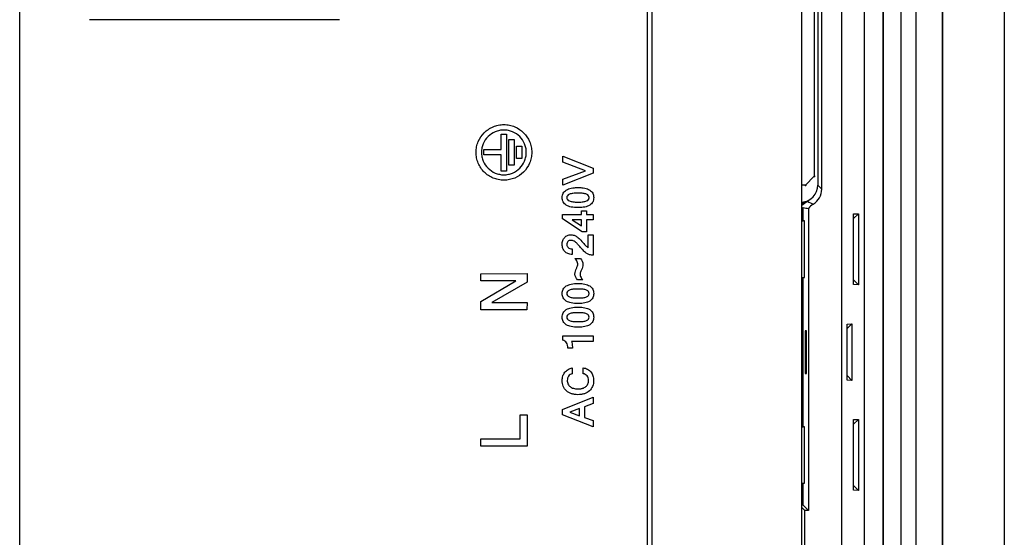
# Model space of a CAD drawing. Header units: millimetres. Extents: x 0 to 1189, y 0 to 841.
# Tile 46 of 50: x 1059 to 1115, y 589 to 618. Entities that reach past the tile are written whole.
import ezdxf

# ---------------------------------------------------------------- set-up
doc = ezdxf.new("R2010")
doc.units = ezdxf.units.MM
doc.header["$LTSCALE"] = 65.395
for name, color, linetype in [('FRONT_CASE_15_DM-SHAPE', 7, 'CONTINUOUS'), ('LED_POWER_PCB-SHAPE', 7, 'CONTINUOUS'), ('REAR_CASE-PC_15-SHAPE', 7, 'CONTINUOUS')]:
    doc.layers.add(name, color=color, linetype=linetype)

msp = doc.modelspace()

# ---------------------------------------------------------------- linework, layer by layer
at = {"layer": 'FRONT_CASE_15_DM-SHAPE', "color": 7, "linetype": 'Continuous'}
for p, q in [((1115.238, 682.546), (1115.238, 384.544)), ((1108.338, 675.145), (1108.338, 391.945)), ((1108.373, 391.91), (1108.373, 675.181)), ((1109.373, 391.91), (1109.373, 675.181)), ((1110.211, 675.119), (1110.211, 391.971)), ((1111.711, 675.119), (1111.711, 391.971)), ((1111.738, 391.944), (1111.738, 675.146)), ((1107.29, 396.984), (1107.29, 670.106)), ((1106.006, 398.268), (1106.006, 668.822)), ((1104.634, 633.041), (1104.634, 609.049)), ((1104.867, 608.816), (1104.867, 633.274)), ((1104.634, 609.049), (1104.867, 608.816)), ((1103.813, 607.002), (1103.813, 607.776)), ((1104.106, 607.71), (1104.106, 590.545)), ((1103.738, 607), (1103.813, 607.002)), ((1103.881, 607.002), (1103.813, 607.002)), ((1103.881, 603.788), (1103.881, 607.002)), ((1106.662, 607.404), (1106.947, 607.418)), ((1106.662, 607.138), (1106.947, 607.418)), ((1106.662, 603.386), (1106.662, 607.404)), ((1106.947, 607.418), (1106.947, 603.373)), ((1103.738, 603.791), (1103.813, 603.788)), ((1103.813, 603.788), (1103.881, 603.788)), ((1103.813, 595.302), (1103.813, 603.788)), ((1106.662, 603.653), (1106.947, 603.373)), ((1106.947, 603.373), (1106.662, 603.386)), ((1106.301, 601.138), (1106.574, 601.15)), ((1106.301, 600.882), (1106.574, 601.15)), ((1106.301, 597.953), (1106.301, 601.138)), ((1106.574, 601.15), (1106.574, 597.94)), ((1104.002, 600.752), (1103.925, 600.752)), ((1103.925, 600.752), (1103.925, 598.338)), ((1104.002, 598.338), (1104.002, 600.752)), ((1103.925, 598.338), (1104.002, 598.338)), ((1106.301, 598.208), (1106.574, 597.94)), ((1106.574, 597.94), (1106.301, 597.953)), ((1103.738, 595.3), (1103.813, 595.302)), ((1103.881, 595.302), (1103.813, 595.302)), ((1103.881, 592.088), (1103.881, 595.302)), ((1106.662, 595.704), (1106.947, 595.718)), ((1106.662, 595.438), (1106.947, 595.718)), ((1106.662, 591.686), (1106.662, 595.704)), ((1106.947, 595.718), (1106.947, 591.673)), ((1103.738, 592.091), (1103.813, 592.088)), ((1103.813, 592.088), (1103.881, 592.088)), ((1103.813, 590.838), (1103.813, 592.088)), ((1106.662, 591.953), (1106.947, 591.673)), ((1106.947, 591.673), (1106.662, 591.686)), ((1103.813, 590.838), (1103.738, 590.838)), ((1104.106, 590.545), (1103.813, 590.838)), ((1103.904, 590.545), (1103.738, 590.711)), ((1104.106, 590.545), (1103.904, 590.545)), ((1103.904, 474.545), (1103.904, 590.545))]:
    msp.add_line(p, q, dxfattribs=at)
for centre, radius, start, end in [((1103.634, 609.049), 1, 275.9934, 0.0013), ((1103.867, 608.816), 1, 301.2308, 0.0008), ((1108.021, 615.77), 8.613, 242.6037, 245.0329), ((1104.214, 607.295), 0.84, 108.3736, 124.5715), ((1104.612, 607.171), 1.002, 142.872, 150.7987), ((1105.227, 613.383), 5.783, 255.8462, 258.8244)]:
    msp.add_arc(centre, radius, start, end, dxfattribs=at)
for points in [[(1103.737, 607.893), (1103.826, 607.989), (1103.938, 608.069), (1104.057, 608.122)], [(1104.385, 607.961), (1104.278, 607.896), (1104.182, 607.81), (1104.106, 607.71)]]:
    msp.add_open_spline(points, degree=3, dxfattribs=at)
for points, knots in [([(1104.057, 608.122), (1104.055, 608.124), (1104.044, 608.12), (1104.024, 608.115), (1103.99, 608.104), (1103.964, 608.096), (1103.949, 608.092)], [0, 0, 0, 0, 0.080331, 0.272187, 0.57803, 1, 1, 1, 1]), ([(1103.949, 608.092), (1103.936, 608.089), (1103.867, 608.071), (1103.796, 608.059), (1103.738, 608.054)], [0, 0, 0, 0, 0.188962, 1, 1, 1, 1])]:
    msp.add_open_spline(points, degree=3, knots=knots, dxfattribs=at)
at = {"layer": 'LED_POWER_PCB-SHAPE', "color": 7, "linetype": 'Continuous'}
for p, q in [((1104.438, 632.545), (1104.438, 609.545)), ((1103.938, 609.045), (1104.438, 609.545)), ((1103.938, 609.045), (1103.738, 609.045))]:
    msp.add_line(p, q, dxfattribs=at)
at = {"layer": 'LED_POWER_PCB-SHAPE', "color": 9, "linetype": 'Continuous', "const_width": 0.0743}
for points in [[(1104.416, 609.523, 1.496569), (1104.438, 609.576)], [(1103.907, 609.046, 1.011881), (1103.969, 609.045)]]:
    msp.add_lwpolyline(points, format="xyb", dxfattribs=at)
at = {"layer": 'REAR_CASE-PC_15-SHAPE', "color": 7, "linetype": 'Continuous'}
for p, q in [((1103.738, 398.545), (1103.738, 668.545)), ((1059.295, 416.389), (1059.295, 650.701)), ((1094.954, 650.701), (1094.954, 416.389)), ((1095.238, 416.389), (1095.238, 650.701)), ((1063.254, 618.452), (1077.47, 618.452)), ((1086.653, 611.944), (1086.96, 611.944)), ((1086.653, 611.069), (1086.653, 611.944)), ((1086.96, 611.944), (1086.96, 609.831)), ((1087.081, 611.634), (1087.389, 611.634)), ((1087.081, 610.184), (1087.081, 611.634)), ((1087.389, 611.634), (1087.389, 610.184)), ((1085.661, 611.069), (1086.653, 611.069)), ((1085.661, 610.761), (1085.661, 611.069)), ((1087.513, 611.257), (1087.822, 611.257)), ((1087.513, 610.562), (1087.513, 611.257)), ((1087.822, 611.257), (1087.822, 610.562)), ((1086.653, 610.761), (1085.661, 610.761)), ((1086.653, 609.831), (1086.653, 610.761)), ((1087.822, 610.562), (1087.513, 610.562)), ((1090.146, 610.686), (1091.877, 610.01)), ((1090.146, 610.34), (1090.146, 610.686)), ((1091.438, 609.86), (1090.146, 610.34)), ((1086.96, 609.831), (1086.653, 609.831)), ((1087.389, 610.184), (1087.081, 610.184)), ((1090.146, 609.385), (1091.438, 609.86)), ((1091.877, 610.01), (1091.877, 609.713)), ((1091.877, 609.713), (1090.146, 609.039)), ((1090.146, 609.039), (1090.146, 609.385)), ((1091.217, 607.588), (1091.497, 607.588)), ((1091.217, 607.374), (1091.217, 607.588)), ((1091.497, 607.588), (1091.497, 607.374)), ((1090.133, 607.374), (1091.217, 607.374)), ((1090.133, 607.13), (1090.133, 607.374)), ((1091.252, 606.382), (1090.133, 607.13)), ((1091.217, 607.063), (1090.679, 607.063)), ((1090.679, 607.063), (1091.217, 606.722)), ((1091.217, 606.722), (1091.217, 607.063)), ((1091.497, 607.374), (1091.877, 607.374)), ((1091.877, 607.063), (1091.497, 607.063)), ((1091.497, 607.063), (1091.497, 606.382)), ((1091.877, 607.374), (1091.877, 607.063)), ((1091.497, 606.382), (1091.252, 606.382)), ((1091.588, 606.219), (1091.877, 606.219)), ((1091.588, 605.484), (1091.588, 606.219)), ((1091.877, 606.219), (1091.877, 605.058)), ((1090.679, 605.41), (1090.679, 605.094)), ((1090.843, 604.865), (1091.15, 604.865)), ((1085.491, 604.006), (1088.12, 604.01)), ((1085.491, 603.596), (1085.491, 604.006)), ((1088.12, 604.01), (1088.12, 603.525)), ((1091.295, 603.658), (1090.988, 603.658)), ((1087.492, 603.591), (1085.491, 603.596)), ((1085.492, 602.424), (1087.492, 603.591)), ((1088.12, 603.525), (1086.117, 602.364)), ((1085.491, 601.946), (1085.492, 602.424)), ((1086.117, 602.364), (1088.123, 602.364)), ((1088.123, 602.364), (1088.117, 601.946)), ((1088.117, 601.946), (1085.491, 601.946)), ((1090.146, 600.469), (1091.877, 600.469)), ((1090.146, 600.215), (1090.146, 600.469)), ((1091.877, 600.469), (1091.877, 600.157)), ((1090.696, 599.775), (1090.434, 599.775)), ((1091.877, 600.157), (1090.646, 600.157)), ((1090.69, 598.648), (1090.69, 598.318)), ((1091.304, 598.319), (1091.304, 598.651)), ((1090.144, 596.278), (1091.877, 596.985)), ((1091.877, 596.985), (1091.877, 596.623)), ((1091.877, 596.623), (1091.382, 596.435)), ((1091.382, 596.435), (1091.382, 595.828)), ((1087.732, 595.973), (1088.123, 595.973)), ((1087.736, 594.621), (1087.732, 595.973)), ((1088.123, 595.973), (1088.12, 594.201)), ((1090.144, 595.971), (1090.144, 596.278)), ((1091.877, 595.303), (1090.144, 595.971)), ((1091.108, 596.333), (1090.558, 596.123)), ((1090.558, 596.123), (1091.108, 595.925)), ((1091.108, 595.925), (1091.108, 596.333)), ((1091.382, 595.828), (1091.877, 595.647)), ((1091.877, 595.647), (1091.877, 595.303)), ((1085.49, 594.621), (1087.736, 594.621)), ((1085.49, 594.201), (1085.49, 594.621)), ((1088.12, 594.201), (1085.49, 594.201))]:
    msp.add_line(p, q, dxfattribs=at)
for points, knots in [([(1085.225, 610.904), (1085.225, 611.01), (1085.246, 611.221), (1085.37, 611.616), (1085.661, 612.048), (1086.094, 612.339), (1086.49, 612.462), (1086.807, 612.494), (1087.124, 612.462), (1087.52, 612.339), (1087.952, 612.048), (1088.243, 611.616), (1088.366, 611.221), (1088.388, 611.01), (1088.388, 610.904)], [0, 0, 0, 0, 0.064551, 0.127286, 0.249884, 0.372571, 0.435414, 0.500108, 0.56475, 0.627545, 0.750158, 0.87272, 0.935449, 1, 1, 1, 1]), ([(1088.078, 610.956), (1088.075, 611.024), (1088.057, 611.176), (1087.963, 611.478), (1087.729, 611.825), (1087.381, 612.059), (1087.062, 612.158), (1086.807, 612.184), (1086.552, 612.158), (1086.233, 612.059), (1085.885, 611.825), (1085.65, 611.478), (1085.551, 611.159), (1085.534, 610.99), (1085.534, 610.904)], [0, 0, 0, 0, 0.052425, 0.116012, 0.24012, 0.364244, 0.427843, 0.493346, 0.558863, 0.6225, 0.746724, 0.870908, 0.934504, 1, 1, 1, 1]), ([(1088.388, 610.904), (1088.388, 610.797), (1088.366, 610.586), (1088.243, 610.19), (1087.952, 609.757), (1087.52, 609.466), (1087.124, 609.343), (1086.807, 609.311), (1086.49, 609.343), (1086.094, 609.466), (1085.661, 609.757), (1085.369, 610.19), (1085.246, 610.586), (1085.225, 610.797), (1085.225, 610.904)], [0, 0, 0, 0, 0.064701, 0.127518, 0.250102, 0.372608, 0.435329, 0.499892, 0.564508, 0.627276, 0.749857, 0.872476, 0.935299, 1, 1, 1, 1]), ([(1085.534, 610.904), (1085.534, 610.818), (1085.551, 610.648), (1085.65, 610.33), (1085.885, 609.982), (1086.233, 609.746), (1086.552, 609.647), (1086.807, 609.621), (1087.062, 609.647), (1087.381, 609.746), (1087.729, 609.982), (1087.963, 610.33), (1088.062, 610.649), (1088.081, 610.835), (1088.079, 610.938), (1088.078, 610.956)], [0, 0, 0, 0, 0.063796, 0.125785, 0.246884, 0.367958, 0.429938, 0.493728, 0.557503, 0.619445, 0.740423, 0.861447, 0.923428, 0.987223, 1, 1, 1, 1]), ([(1090.118, 608.331), (1090.118, 608.377), (1090.126, 608.464), (1090.184, 608.625), (1090.316, 608.751), (1090.484, 608.828), (1090.641, 608.873), (1090.823, 608.9), (1091.022, 608.907), (1091.219, 608.9), (1091.445, 608.867), (1091.679, 608.789), (1091.845, 608.624), (1091.9, 608.463), (1091.909, 608.376), (1091.909, 608.331)], [0, 0, 0, 0, 0.05682, 0.108431, 0.213013, 0.273045, 0.340303, 0.416939, 0.503132, 0.589107, 0.664565, 0.789026, 0.89199, 0.943712, 1, 1, 1, 1]), ([(1091.909, 608.331), (1091.909, 608.286), (1091.9, 608.2), (1091.845, 608.039), (1091.679, 607.873), (1091.444, 607.798), (1091.219, 607.766), (1091.022, 607.759), (1090.823, 607.765), (1090.641, 607.791), (1090.484, 607.835), (1090.315, 607.911), (1090.185, 608.039), (1090.126, 608.2), (1090.118, 608.286), (1090.118, 608.331)], [0, 0, 0, 0, 0.056346, 0.108122, 0.211192, 0.335407, 0.410899, 0.496959, 0.583234, 0.65989, 0.727037, 0.787038, 0.892347, 0.943785, 1, 1, 1, 1]), ([(1091.646, 608.331), (1091.645, 608.369), (1091.624, 608.456), (1091.489, 608.541), (1091.337, 608.569), (1091.173, 608.585), (1091.022, 608.588), (1090.87, 608.585), (1090.704, 608.569), (1090.545, 608.541), (1090.426, 608.467), (1090.383, 608.391), (1090.376, 608.347), (1090.377, 608.323), (1090.377, 608.319)], [0, 0, 0, 0, 0.075565, 0.164224, 0.295988, 0.384008, 0.490473, 0.596255, 0.686319, 0.822072, 0.91423, 0.952107, 0.992163, 1, 1, 1, 1]), ([(1090.377, 608.319), (1090.378, 608.304), (1090.385, 608.269), (1090.424, 608.196), (1090.546, 608.125), (1090.702, 608.094), (1090.869, 608.08), (1091.022, 608.077), (1091.174, 608.08), (1091.338, 608.094), (1091.49, 608.124), (1091.606, 608.197), (1091.642, 608.273), (1091.646, 608.312), (1091.646, 608.331)], [0, 0, 0, 0, 0.031719, 0.07048, 0.163792, 0.300961, 0.393145, 0.501341, 0.609624, 0.699642, 0.833662, 0.922648, 0.960653, 1, 1, 1, 1]), ([(1090.679, 605.094), (1090.6, 605.099), (1090.448, 605.13), (1090.262, 605.256), (1090.137, 605.441), (1090.108, 605.668), (1090.136, 605.892), (1090.246, 606.079), (1090.415, 606.193), (1090.571, 606.218), (1090.66, 606.215), (1090.683, 606.212)], [0, 0, 0, 0, 0.132646, 0.253485, 0.369077, 0.496657, 0.629887, 0.742463, 0.849173, 0.9613, 1, 1, 1, 1]), ([(1091.877, 605.058), (1091.809, 605.058), (1091.682, 605.07), (1091.531, 605.132), (1091.43, 605.214), (1091.343, 605.29), (1091.252, 605.388), (1091.162, 605.495), (1091.077, 605.598), (1090.983, 605.705), (1090.88, 605.808), (1090.766, 605.875), (1090.677, 605.895), (1090.6, 605.902), (1090.515, 605.892), (1090.434, 605.843), (1090.385, 605.76), (1090.371, 605.664), (1090.388, 605.577), (1090.418, 605.533), (1090.432, 605.517)], [0, 0, 0, 0, 0.096188, 0.17983, 0.226318, 0.280097, 0.343579, 0.415723, 0.47897, 0.532569, 0.618584, 0.68494, 0.715554, 0.747161, 0.79453, 0.835012, 0.876854, 0.92597, 0.9697, 1, 1, 1, 1]), ([(1090.683, 606.212), (1090.721, 606.208), (1090.817, 606.189), (1090.934, 606.127), (1091.037, 606.042), (1091.175, 605.919), (1091.275, 605.805), (1091.345, 605.721)], [0, 0, 0, 0, 0.135688, 0.34412, 0.46141, 0.612322, 1, 1, 1, 1]), ([(1090.432, 605.517), (1090.439, 605.509), (1090.472, 605.475), (1090.553, 605.427), (1090.634, 605.413), (1090.679, 605.41)], [0, 0, 0, 0, 0.117456, 0.513347, 1, 1, 1, 1]), ([(1091.345, 605.721), (1091.377, 605.684), (1091.448, 605.596), (1091.535, 605.522), (1091.588, 605.484)], [0, 0, 0, 0, 0.424596, 1, 1, 1, 1]), ([(1091.004, 604.56), (1091.004, 604.642), (1090.948, 604.757), (1090.868, 604.842), (1090.843, 604.865)], [0, 0, 0, 0, 0.703829, 1, 1, 1, 1]), ([(1091.15, 604.865), (1091.24, 604.788), (1091.338, 604.547), (1091.258, 604.327), (1091.215, 604.23)], [0, 0, 0, 0, 0.525861, 1, 1, 1, 1]), ([(1090.988, 603.658), (1090.899, 603.736), (1090.801, 603.976), (1090.882, 604.195), (1090.926, 604.292)], [0, 0, 0, 0, 0.527823, 1, 1, 1, 1]), ([(1090.926, 604.292), (1090.948, 604.342), (1090.983, 604.429), (1091.004, 604.522), (1091.004, 604.56)], [0, 0, 0, 0, 0.59586, 1, 1, 1, 1]), ([(1091.215, 604.23), (1091.202, 604.202), (1091.167, 604.116), (1091.134, 604.025), (1091.134, 603.962)], [0, 0, 0, 0, 0.327772, 1, 1, 1, 1]), ([(1091.134, 603.962), (1091.134, 603.88), (1091.189, 603.764), (1091.27, 603.681), (1091.295, 603.658)], [0, 0, 0, 0, 0.703753, 1, 1, 1, 1]), ([(1090.118, 602.88), (1090.118, 602.925), (1090.126, 603.011), (1090.184, 603.172), (1090.357, 603.333), (1090.594, 603.413), (1090.823, 603.446), (1091.022, 603.455), (1091.219, 603.447), (1091.445, 603.413), (1091.678, 603.333), (1091.845, 603.17), (1091.9, 603.01), (1091.909, 602.915), (1091.908, 602.862), (1091.908, 602.853)], [0, 0, 0, 0, 0.055667, 0.106631, 0.209882, 0.335848, 0.411779, 0.497231, 0.58245, 0.657274, 0.78083, 0.882367, 0.933321, 0.988729, 1, 1, 1, 1]), ([(1091.646, 602.88), (1091.645, 602.918), (1091.624, 603.005), (1091.489, 603.087), (1091.337, 603.118), (1091.173, 603.131), (1091.022, 603.135), (1090.87, 603.131), (1090.704, 603.118), (1090.547, 603.086), (1090.407, 603.006), (1090.376, 602.914), (1090.377, 602.871), (1090.377, 602.867)], [0, 0, 0, 0, 0.075666, 0.163896, 0.295947, 0.383995, 0.490605, 0.596529, 0.686626, 0.822669, 0.914423, 0.99126, 1, 1, 1, 1]), ([(1091.908, 602.853), (1091.907, 602.816), (1091.898, 602.739), (1091.845, 602.586), (1091.678, 602.422), (1091.445, 602.344), (1091.219, 602.312), (1091.022, 602.305), (1090.823, 602.312), (1090.594, 602.345), (1090.357, 602.422), (1090.184, 602.585), (1090.126, 602.748), (1090.118, 602.834), (1090.118, 602.88)], [0, 0, 0, 0, 0.045947, 0.09837, 0.202154, 0.328112, 0.404426, 0.49141, 0.578625, 0.656111, 0.784494, 0.890312, 0.942529, 1, 1, 1, 1]), ([(1090.377, 602.867), (1090.38, 602.832), (1090.41, 602.751), (1090.545, 602.67), (1090.703, 602.641), (1090.869, 602.626), (1091.022, 602.623), (1091.174, 602.626), (1091.337, 602.641), (1091.491, 602.668), (1091.606, 602.744), (1091.642, 602.821), (1091.646, 602.86), (1091.646, 602.88)], [0, 0, 0, 0, 0.069646, 0.163637, 0.300407, 0.392471, 0.500524, 0.608665, 0.698566, 0.832184, 0.921895, 0.95962, 1, 1, 1, 1]), ([(1090.118, 601.531), (1090.118, 601.576), (1090.126, 601.663), (1090.184, 601.826), (1090.356, 601.989), (1090.595, 602.065), (1090.823, 602.101), (1091.022, 602.107), (1091.219, 602.1), (1091.445, 602.067), (1091.679, 601.989), (1091.845, 601.824), (1091.901, 601.663), (1091.909, 601.576), (1091.909, 601.531)], [0, 0, 0, 0, 0.057103, 0.108697, 0.213267, 0.340035, 0.4167, 0.502885, 0.58885, 0.664298, 0.788745, 0.891644, 0.943352, 1, 1, 1, 1]), ([(1091.909, 601.531), (1091.908, 601.486), (1091.9, 601.4), (1091.845, 601.239), (1091.678, 601.075), (1091.445, 600.998), (1091.219, 600.965), (1091.022, 600.958), (1090.823, 600.965), (1090.594, 600.998), (1090.357, 601.075), (1090.184, 601.238), (1090.126, 601.4), (1090.118, 601.486), (1090.118, 601.531)], [0, 0, 0, 0, 0.056234, 0.107928, 0.210721, 0.33532, 0.410946, 0.497107, 0.58349, 0.660237, 0.787394, 0.892202, 0.9437, 1, 1, 1, 1]), ([(1091.646, 601.531), (1091.646, 601.569), (1091.624, 601.657), (1091.489, 601.74), (1091.337, 601.769), (1091.173, 601.785), (1091.022, 601.787), (1090.87, 601.785), (1090.704, 601.769), (1090.546, 601.74), (1090.407, 601.658), (1090.377, 601.57), (1090.377, 601.531)], [0, 0, 0, 0, 0.077051, 0.166138, 0.298949, 0.387646, 0.494953, 0.601569, 0.692328, 0.82916, 0.921784, 1, 1, 1, 1]), ([(1090.377, 601.531), (1090.377, 601.493), (1090.407, 601.405), (1090.546, 601.326), (1090.702, 601.293), (1090.869, 601.279), (1091.022, 601.276), (1091.174, 601.279), (1091.338, 601.294), (1091.49, 601.324), (1091.623, 601.407), (1091.646, 601.493), (1091.646, 601.531)], [0, 0, 0, 0, 0.076482, 0.169311, 0.305882, 0.397605, 0.505236, 0.612954, 0.702523, 0.835963, 0.92449, 1, 1, 1, 1]), ([(1090.434, 599.775), (1090.434, 599.878), (1090.412, 600.085), (1090.23, 600.198), (1090.146, 600.215)], [0, 0, 0, 0, 0.547294, 1, 1, 1, 1]), ([(1090.646, 600.157), (1090.655, 600.133), (1090.69, 600.009), (1090.696, 599.878), (1090.696, 599.775)], [0, 0, 0, 0, 0.201931, 1, 1, 1, 1]), ([(1090.816, 597.137), (1090.756, 597.146), (1090.591, 597.184), (1090.345, 597.321), (1090.152, 597.599), (1090.104, 597.906), (1090.139, 598.188), (1090.262, 598.41), (1090.449, 598.576), (1090.608, 598.633), (1090.69, 598.648)], [0, 0, 0, 0, 0.084034, 0.235387, 0.380682, 0.538856, 0.657658, 0.771558, 0.88362, 1, 1, 1, 1]), ([(1091.304, 598.651), (1091.393, 598.64), (1091.562, 598.592), (1091.763, 598.427), (1091.883, 598.197), (1091.913, 597.964), (1091.895, 597.76), (1091.838, 597.546), (1091.675, 597.321), (1091.431, 597.183), (1091.202, 597.131), (1091.011, 597.118), (1090.88, 597.127), (1090.816, 597.137)], [0, 0, 0, 0, 0.104244, 0.198609, 0.294025, 0.398085, 0.467169, 0.531206, 0.652883, 0.778378, 0.848495, 0.924509, 1, 1, 1, 1]), ([(1090.69, 598.318), (1090.648, 598.31), (1090.569, 598.278), (1090.475, 598.19), (1090.422, 598.07), (1090.399, 597.914), (1090.431, 597.732), (1090.558, 597.565), (1090.722, 597.487), (1090.877, 597.456), (1091.01, 597.448), (1091.127, 597.455), (1091.197, 597.468), (1091.221, 597.473)], [0, 0, 0, 0, 0.080205, 0.156579, 0.235406, 0.3219, 0.450822, 0.570592, 0.703104, 0.780993, 0.867126, 0.953637, 1, 1, 1, 1]), ([(1091.221, 597.473), (1091.237, 597.477), (1091.322, 597.499), (1091.464, 597.564), (1091.572, 597.702), (1091.614, 597.829), (1091.623, 597.945), (1091.607, 598.072), (1091.525, 598.238), (1091.391, 598.303), (1091.304, 598.319)], [0, 0, 0, 0, 0.04115, 0.219352, 0.37946, 0.461988, 0.549728, 0.66895, 0.777778, 1, 1, 1, 1])]:
    msp.add_open_spline(points, degree=3, knots=knots, dxfattribs=at)

doc.saveas('drawing.dxf')
